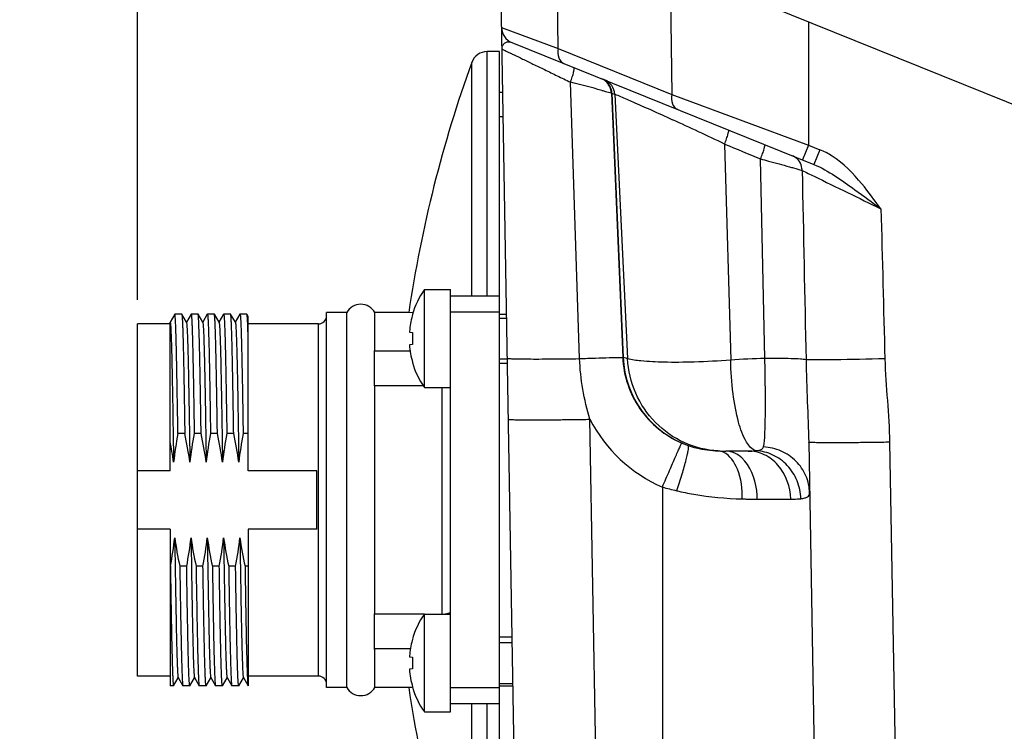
# Model space of a CAD drawing. Header units: millimetres. Extents: x 0 to 420, y 0 to 297.
# Tile 34 of 70: x 162.35 to 174.43, y 205.71 to 214.44. Entities that reach past the tile are written whole.
import ezdxf

# ---------------------------------------------------------------- set-up
doc = ezdxf.new("R2010")
doc.units = ezdxf.units.MM
doc.header["$LTSCALE"] = 23.1
doc.layers.get('0').update_dxf_attribs({"linetype": 'CONTINUOUS'})
doc.layers.add('COMPONENTS', color=7, linetype='CONTINUOUS')
doc.layers.add('DIMENSION', color=7, linetype='CONTINUOUS')
doc.styles.get("Standard").update_dxf_attribs({"font": 'arial.ttf'})
doc.dimstyles.new('DIMSTYLE_9', dxfattribs={"dimtxt": 3, "dimasz": 3, "dimexe": 0.18, "dimexo": 0.0625, "dimgap": 0.09, "dimtad": 1, "dimdec": 3, "dimlfac": 5, "dimdsep": 46, "dimtxsty": 'STANDARD', "dimblk": '_FILLED', "dimblk1": '_FILLED', "dimblk2": '_FILLED', "dimcen": 0.09, "dimadec": 0, "dimazin": 0, "dimtp": 0.2, "dimtm": 0.2, "dimtfac": 1, "dimtdec": 3, "dimtofl": 0, "dimtmove": 0, "dimatfit": 3, "dimldrblk": '_FILLED', "dimfxl": 1, "dimtolj": 1, "dimarcsym": 0})

# ---------------------------------------------------------------- blocks, each defined once
blk = doc.blocks.new('_FILLED')
at = {"color": 0, "linetype": 'BYBLOCK'}
blk.add_solid([(0, 0), (-1, 0.2), (-1, -0.2)], dxfattribs=at)
blk = doc.blocks.new('*D14')
at = {"layer": 'DIMENSION', "color": 2, "linetype": 'CONTINUOUS'}
for p, q in [((163.8, 211.002), (163.8, 232.906)), ((168.24, 216.047), (168.24, 232.906)), ((163.8, 230.906), (152.952, 230.906)), ((152.952, 230.906), (166.02, 230.906)), ((174.24, 230.906), (166.02, 230.906)), ((168.24, 230.906), (174.24, 230.906))]:
    blk.add_line(p, q, dxfattribs=at)
at = {"layer": 'DIMENSION', "color": 2, "linetype": 'CONTINUOUS', "xscale": 3, "yscale": 3, "zscale": 3}
blk.add_blockref('_FILLED', (163.8, 230.906), dxfattribs=at)
at = {"layer": 'DIMENSION', "color": 2, "linetype": 'CONTINUOUS', "xscale": 3, "yscale": 3, "zscale": 3, "rotation": 180}
blk.add_blockref('_FILLED', (168.24, 230.906), dxfattribs=at)
at = {"layer": 'DIMENSION', "color": 2, "linetype": 'CONTINUOUS', "insert": (161.105, 234.656), "char_height": 3, "width": 8.15242, "attachment_point": 3, "line_spacing_factor": 0.9}
blk.add_mtext('22.2', dxfattribs=at)

msp = doc.modelspace()

# ---------------------------------------------------------------- linework, layer by layer
at = {"layer": 'COMPONENTS', "color": 7, "linetype": 'CONTINUOUS'}
for p, q in [((168.53051, 199.27648), (168.23953, 215.94691)), ((168.23953, 215.94691), (203.23953, 201.80599)), ((168.3926, 214.15941), (172.09979, 212.66161)), ((168.23953, 214.04691), (168.08917, 214.04691)), ((168.23953, 203.04691), (168.23953, 214.04691)), ((168.28666, 213.24691), (168.23953, 213.24691)), ((167.31953, 209.92691), (167.31953, 211.12691)), ((167.31953, 211.12691), (167.63953, 211.12691)), ((167.63953, 205.94691), (167.63953, 211.12691)), ((168.23953, 211.04691), (167.63953, 211.04691)), ((164.25649, 210.82624), (164.19953, 210.72761)), ((164.25726, 210.82691), (164.25649, 210.82624)), ((164.34179, 210.82691), (164.25726, 210.82691)), ((164.34179, 210.82691), (164.34256, 210.82624)), ((164.40033, 210.72621), (164.34256, 210.82624)), ((164.45649, 210.82624), (164.39953, 210.72761)), ((164.45649, 210.82624), (164.45726, 210.82691)), ((164.54179, 210.82691), (164.45726, 210.82691)), ((164.54256, 210.82624), (164.54179, 210.82691)), ((164.60033, 210.72621), (164.54256, 210.82624)), ((164.65649, 210.82624), (164.59953, 210.72761)), ((164.65649, 210.82624), (164.65726, 210.82691)), ((164.74179, 210.82691), (164.65726, 210.82691)), ((164.74256, 210.82624), (164.74179, 210.82691)), ((164.80033, 210.72621), (164.74256, 210.82624)), ((164.85649, 210.82624), (164.79953, 210.72761)), ((164.85649, 210.82624), (164.85726, 210.82691)), ((164.94179, 210.82691), (164.85726, 210.82691)), ((164.94256, 210.82624), (164.9418, 210.82691)), ((165.00033, 210.72621), (164.94256, 210.82624)), ((165.05649, 210.82624), (164.99953, 210.72761)), ((165.05649, 210.82624), (165.05727, 210.82691)), ((165.14179, 210.82691), (165.05726, 210.82691)), ((165.15953, 210.79687), (165.14256, 210.82624)), ((166.11953, 206.24691), (166.11953, 210.84691)), ((166.36632, 210.84691), (166.11953, 210.84691)), ((166.36632, 206.24691), (166.36632, 210.84691)), ((166.71273, 210.37134), (166.71273, 210.84691)), ((166.83953, 210.84691), (166.71273, 210.84691)), ((167.17264, 210.82119), (167.17503, 210.82018)), ((168.23953, 210.85125), (167.63953, 210.85125)), ((163.79953, 206.38691), (163.79953, 210.70691)), ((164.19953, 210.70691), (163.79953, 210.70691)), ((164.20033, 210.72621), (164.19953, 210.72761)), ((164.19953, 208.90566), (164.19953, 210.72759)), ((165.15953, 208.90566), (165.15953, 210.79685)), ((166.01953, 210.70691), (165.15953, 210.70691)), ((168.23953, 210.77691), (168.32977, 210.77691)), ((167.13616, 210.60434), (167.17503, 210.60023)), ((167.17503, 210.45359), (167.13616, 210.44948)), ((166.70953, 209.94523), (166.70953, 210.37977)), ((167.14488, 210.37134), (166.71273, 210.37134)), ((167.17503, 210.23364), (167.17264, 210.23263)), ((168.23953, 210.27691), (168.3385, 210.27691)), ((166.71273, 207.14639), (166.71273, 209.94743)), ((167.3058, 209.94743), (166.71273, 209.94743)), ((167.31953, 209.92691), (167.63953, 209.92691)), ((164.38018, 209.36024), (164.29565, 209.36024)), ((164.58018, 209.36024), (164.49565, 209.36024)), ((164.78018, 209.36024), (164.69565, 209.36024)), ((164.98018, 209.36024), (164.89565, 209.36024)), ((165.15953, 209.36024), (165.09565, 209.36024)), ((172.03516, 209.25516), (172.23267, 197.93993)), ((171.29133, 209.14691), (171.01789, 209.14691)), ((164.19953, 208.90566), (163.79953, 208.90566)), ((165.99953, 208.90566), (165.15953, 208.90566)), ((165.99953, 208.18816), (165.99953, 208.90566)), ((164.19953, 208.18816), (163.79953, 208.18816)), ((164.19953, 208.18816), (164.19953, 206.26691)), ((165.15953, 208.18816), (165.15953, 206.26692)), ((165.99953, 208.18816), (165.15953, 208.18816)), ((164.2034, 207.73358), (164.19953, 207.73358)), ((164.4034, 207.73358), (164.31887, 207.73358)), ((164.6034, 207.73358), (164.51887, 207.73358)), ((164.51887, 207.73358), (164.51992, 207.66424)), ((164.8034, 207.73358), (164.71887, 207.73358)), ((165.0034, 207.73358), (164.91887, 207.73358)), ((165.15953, 207.73358), (165.11887, 207.73358)), ((164.51992, 207.66424), (164.52145, 207.56425)), ((164.52145, 207.56425), (164.52301, 207.46431)), ((164.52301, 207.46431), (164.52469, 207.36008)), ((164.52469, 207.36008), (164.52487, 207.34889)), ((164.52487, 207.34889), (164.52635, 207.26024)), ((164.52635, 207.26024), (164.52637, 207.25888)), ((164.52637, 207.25888), (164.52787, 207.17167)), ((164.52787, 207.17167), (164.52807, 207.16015)), ((166.70953, 206.71405), (166.70953, 207.14859)), ((167.31953, 207.14639), (166.71273, 207.14639)), ((167.31953, 205.94691), (167.31953, 207.14691)), ((167.31953, 207.14691), (167.63953, 207.14691)), ((167.17264, 206.84119), (167.17503, 206.84018)), ((166.71273, 206.24691), (166.71273, 206.72248)), ((167.14808, 206.72248), (166.71273, 206.72248)), ((168.23953, 206.79691), (168.39924, 206.79691)), ((167.13616, 206.62434), (167.17503, 206.62023)), ((167.17503, 206.47359), (167.13616, 206.46948)), ((164.19953, 206.38691), (163.79953, 206.38691)), ((164.24256, 206.26758), (164.29953, 206.36621)), ((164.29872, 206.36761), (164.35649, 206.26758)), ((164.44256, 206.26758), (164.49953, 206.36621)), ((164.49872, 206.36761), (164.55649, 206.26758)), ((164.64256, 206.26758), (164.69953, 206.36621)), ((164.69872, 206.36761), (164.75649, 206.26758)), ((164.84256, 206.26758), (164.89953, 206.36621)), ((164.89872, 206.36761), (164.95649, 206.26758)), ((165.04256, 206.26758), (165.09953, 206.36621)), ((165.09872, 206.36761), (165.15649, 206.26758)), ((166.01953, 206.38691), (165.15953, 206.38691)), ((164.24179, 206.26691), (164.19953, 206.26691)), ((164.24179, 206.26691), (164.24256, 206.26758)), ((164.35649, 206.26758), (164.35726, 206.26691)), ((164.44179, 206.26691), (164.35726, 206.26691)), ((164.44256, 206.26758), (164.44179, 206.26691)), ((164.55649, 206.26758), (164.55726, 206.26691)), ((164.64179, 206.26691), (164.55726, 206.26691)), ((164.64256, 206.26758), (164.64179, 206.26691)), ((164.84179, 206.26691), (164.75726, 206.26691)), ((164.84256, 206.26758), (164.84179, 206.26691)), ((164.95649, 206.26758), (164.95726, 206.26691)), ((165.04179, 206.26691), (164.95726, 206.26691)), ((165.04256, 206.26758), (165.04179, 206.26691)), ((165.15649, 206.26758), (165.15726, 206.26691)), ((165.15953, 206.26691), (165.15726, 206.26691)), ((166.36632, 206.24691), (166.11953, 206.24691)), ((167.17441, 206.24691), (166.71273, 206.24691)), ((167.17503, 206.25364), (167.17264, 206.25263)), ((168.23953, 206.24257), (167.63953, 206.24257)), ((168.23953, 206.29691), (168.40797, 206.29691)), ((168.23953, 206.04691), (167.63953, 206.04691)), ((167.31953, 205.94691), (167.63953, 205.94691))]:
    msp.add_line(p, q, dxfattribs=at)
at = {"layer": 'COMPONENTS', "color": 9, "linetype": 'CONTINUOUS'}
for p, q in [((168.96207, 214.08413), (168.94247, 215.6629)), ((170.33658, 215.09964), (170.35615, 213.52089)), ((168.26755, 214.34136), (168.96207, 214.08413)), ((172.03364, 214.41399), (172.03391, 212.89987)), ((168.96207, 214.08413), (170.35615, 213.52089)), ((168.08917, 211.04691), (168.08917, 214.04691)), ((167.9011, 211.04691), (167.90111, 213.91498)), ((169.22401, 210.28069), (169.11074, 213.67204)), ((169.61344, 213.53976), (169.75298, 210.29388)), ((169.61344, 213.53976), (169.62118, 213.53663)), ((169.62118, 213.53663), (169.75898, 210.29386)), ((169.65524, 213.52425), (169.81246, 210.28081)), ((170.35615, 213.52089), (172.03391, 212.89987)), ((171.00306, 212.91322), (171.07757, 210.26273)), ((172.03383, 212.89991), (171.96032, 212.71796)), ((172.03391, 212.89987), (172.17331, 212.84355)), ((172.17331, 212.84355), (172.0998, 212.6616)), ((171.4977, 210.28222), (171.44508, 212.73063)), ((166.01953, 206.38691), (166.01953, 210.70691)), ((169.75898, 210.29386), (169.75298, 210.29388)), ((167.53953, 207.14639), (167.53953, 209.92691)), ((169.53036, 199.27648), (169.35127, 209.53678)), ((173.02796, 209.25506), (173.20104, 199.33907)), ((170.23943, 208.70574), (170.23953, 197.54691)), ((171.40447, 208.55738), (171.81371, 208.55738)), ((167.90111, 203.17884), (167.9011, 206.04691)), ((168.08917, 203.04691), (168.08917, 206.04691))]:
    msp.add_line(p, q, dxfattribs=at)
at = {"layer": 'COMPONENTS', "color": 2, "linetype": 'CONTINUOUS'}
for p, q in [((168.28142, 213.54691), (168.23953, 213.54691)), ((168.23953, 210.82691), (168.3289, 210.82691)), ((168.23953, 210.22691), (168.33937, 210.22691)), ((168.23953, 206.86691), (168.39802, 206.86691)), ((168.23953, 206.26691), (168.40849, 206.26691))]:
    msp.add_line(p, q, dxfattribs=at)
at = {"layer": 'COMPONENTS', "color": 7, "linetype": 'CONTINUOUS'}
for centre, radius, start, end in [((168.46752, 214.34485), 0.2, 181, 247.999986), ((168.08917, 213.84691), 0.2, 90, 160.102563), ((182.73231, 208.54691), 15.77278, 160.102563, 171.622477), ((168.17677, 210.52691), 1.04636, 145.011193, 163.61464), ((166.53953, 210.74691), 0.2, 30, 150), ((166.01953, 210.80691), 0.1, 270, 360), ((168.18365, 210.52717), 1.05032, 163.800973, 164.663008), ((168.18666, 210.52658), 1.05338, 164.67527, 175.275866), ((168.18487, 210.52692), 1.05156, 175.286342, 175.777542), ((168.30127, 210.52691), 1.12862, 176.275191, 183.724809), ((168.18722, 210.52736), 1.05394, 184.237542, 196.181546), ((166.42774, 210.26776), 0.30323, 19.973654, 21.67712), ((168.17677, 210.52691), 1.04636, 196.38536, 214.988807), ((166.67949, 209.9925), 0.056, 302.437854, 306.414103), ((168.50955, 208.54247), 4.29251, 169.01749, 173.731948), ((160.00598, 208.39679), 4.47905, 7.883445, 12.421422), ((168.70955, 208.54247), 4.29251, 169.01749, 173.731948), ((160.20598, 208.39679), 4.47905, 7.883445, 12.421422), ((168.90955, 208.54247), 4.29251, 169.01749, 173.731948), ((160.40598, 208.39679), 4.47905, 7.883445, 12.421422), ((169.10955, 208.54247), 4.29251, 169.01749, 173.731948), ((160.60598, 208.39679), 4.47905, 7.883445, 12.421422), ((169.30955, 208.54247), 4.29251, 169.01749, 173.731948), ((159.91446, 208.41441), 4.36918, 7.849719, 11.26058), ((159.98951, 208.55135), 4.29251, 349.01749, 353.731948), ((168.69308, 208.69703), 4.47905, 187.883445, 192.421422), ((160.18951, 208.55135), 4.29251, 349.01749, 353.731948), ((168.89308, 208.69703), 4.47905, 187.883445, 192.421422), ((160.38951, 208.55135), 4.29251, 349.01749, 353.731948), ((169.09308, 208.69703), 4.47905, 187.883445, 192.421422), ((160.58951, 208.55135), 4.29251, 349.01749, 353.731948), ((169.29308, 208.69703), 4.47905, 187.883445, 192.421422), ((160.78951, 208.55135), 4.29251, 349.01749, 353.731948), ((169.49308, 208.69703), 4.47905, 187.883445, 192.421422), ((166.67949, 207.10132), 0.056, 53.585897, 57.562146), ((168.17677, 206.54691), 1.04636, 145.011193, 163.61464), ((168.18666, 206.54658), 1.05338, 164.67527, 175.275866), ((168.18365, 206.54717), 1.05032, 163.800973, 164.663008), ((166.42774, 206.82606), 0.30323, 338.32288, 340.026346), ((168.18487, 206.54692), 1.05156, 175.286342, 175.777542), ((168.30127, 206.54691), 1.12862, 176.275191, 183.724809), ((168.18722, 206.54736), 1.05394, 184.237542, 196.181546), ((166.01953, 206.28691), 0.1, 0, 90), ((166.53953, 206.34691), 0.2, 210, 330), ((182.73231, 208.54691), 15.77278, 188.385017, 199.897437), ((168.17677, 206.54691), 1.04636, 196.38536, 214.988807)]:
    msp.add_arc(centre, radius, start, end, dxfattribs=at)
at = {"layer": 'COMPONENTS', "color": 9, "linetype": 'CONTINUOUS'}
for centre, radius, start, end in [((149.60132, 137.97033), 78.17523, 75.2554382, 75.5485097), ((169.41223, 213.53116), 0.2014, 2.446183, 16.892741), ((169.42001, 213.52806), 0.20135, 2.441442, 16.891377), ((169.81749, 214.02368), 0.52512, 248.047354, 252.002648), ((151.60973, 172.28538), 45.01913, 64.482955, 65.379683), ((191.53, 261.97948), 53.18696, 247.297928, 247.81312), ((171.76861, 212.59991), 0.18126, 60.124003, 67.980907), ((171.75131, 212.58886), 0.20257, 359.966062, 7.26217), ((170.95742, 210.34574), 1.19966, 182.478428, 250.450723), ((171.58363, 203.88946), 6.39333, 90.770079, 94.539994), ((170.95261, 210.35808), 1.79968, 207.152412, 246.654159), ((170.93425, 210.30709), 1.15551, 246.703324, 250.892034), ((171.21103, 212.07666), 3.50816, 253.92162, 256.893742)]:
    msp.add_arc(centre, radius, start, end, dxfattribs=at)
at = {"layer": 'COMPONENTS', "color": 7, "linetype": 'CONTINUOUS'}
msp.add_ellipse((166.83953, 208.54691), major_axis=(6.9, 0), ratio=0.33333333, start_param=7.8046555, end_param=7.85398163, dxfattribs=at)
at = {"layer": 'COMPONENTS', "color": 9, "linetype": 'CONTINUOUS'}
for points, knots in [([(168.27217, 214.07664), (168.27207, 214.08236), (168.27295, 214.10294), (168.28029, 214.12351), (168.28918, 214.13548)], [0, 0, 0, 0, 0.27707811, 1, 1, 1, 1]), ([(168.27217, 214.07664), (168.27215, 214.07818), (168.2815, 214.07081), (168.29059, 214.06971), (168.31355, 214.05717), (168.34154, 214.04463), (168.37828, 214.02679), (168.4402, 213.99721), (168.53245, 213.95266), (168.65761, 213.89216), (168.79892, 213.82364), (168.95174, 213.74941), (169.05695, 213.69822), (169.11074, 213.67203)], [0, 0, 0, 0, 0.00493238, 0.0199689, 0.0449357, 0.0794507, 0.12297753, 0.17493244, 0.301273, 0.4525979, 0.62301756, 0.80723599, 1, 1, 1, 1]), ([(168.32042, 214.16024), (168.32554, 214.16248), (168.34894, 214.16997), (168.37513, 214.16647), (168.39261, 214.15941)], [0, 0, 0, 0, 0.22857005, 1, 1, 1, 1]), ([(168.96205, 214.08414), (168.95497, 214.04658), (168.95344, 213.97473), (169.00121, 213.91352), (169.02924, 213.90219)], [0, 0, 0, 0, 0.55842201, 1, 1, 1, 1]), ([(169.11071, 213.67205), (169.11931, 213.69413), (169.13394, 213.73447), (169.15032, 213.79148), (169.15679, 213.82511), (169.15734, 213.85043), (169.15198, 213.8526)], [0, 0, 0, 0, 0.37807361, 0.69477893, 0.9078045, 1, 1, 1, 1]), ([(169.65525, 213.52425), (169.65345, 213.56153), (169.62805, 213.63658), (169.56565, 213.68547), (169.53112, 213.69942)], [0, 0, 0, 0, 0.50051886, 1, 1, 1, 1]), ([(169.49771, 213.57126), (169.51257, 213.56733), (169.55114, 213.55682), (169.59006, 213.54743), (169.61344, 213.53976)], [0, 0, 0, 0, 0.3845413, 1, 1, 1, 1]), ([(169.65524, 213.52425), (169.67986, 213.51619), (169.75327, 213.48393), (169.89961, 213.42174), (170.11196, 213.32671), (170.27452, 213.25314), (170.36485, 213.21176)], [0, 0, 0, 0, 0.10023667, 0.3096188, 0.61560477, 1, 1, 1, 1]), ([(170.35617, 213.52088), (170.34908, 213.48332), (170.34755, 213.41147), (170.39532, 213.35026), (170.42335, 213.33893)], [0, 0, 0, 0, 0.55842201, 1, 1, 1, 1]), ([(171.00306, 212.91322), (171.01148, 212.93474), (171.02572, 212.97354), (171.04462, 213.02881), (171.05026, 213.05871), (171.05632, 213.0832), (171.05172, 213.08505)], [0, 0, 0, 0, 0.38536855, 0.70535528, 0.91735554, 1, 1, 1, 1]), ([(171.44507, 212.73063), (171.4537, 212.75251), (171.46826, 212.79196), (171.48829, 212.84828), (171.4938, 212.87842), (171.50124, 212.90343), (171.49663, 212.9053)], [0, 0, 0, 0, 0.38493226, 0.70574927, 0.91844647, 1, 1, 1, 1]), ([(171.95226, 212.61447), (171.94854, 212.64371), (171.92826, 212.7009), (171.88397, 212.74269), (171.8589, 212.75708)], [0, 0, 0, 0, 0.50478966, 1, 1, 1, 1]), ([(172.68853, 212.42374), (172.58189, 212.55247), (172.42321, 212.71681), (172.22513, 212.82261), (172.17331, 212.84355)], [0, 0, 0, 0, 0.74945619, 1, 1, 1, 1]), ([(171.44508, 212.73063), (171.47752, 212.72199), (171.59581, 212.69031), (171.71397, 212.65811), (171.79954, 212.63403)], [0, 0, 0, 0, 0.27414105, 1, 1, 1, 1]), ([(171.79954, 212.63403), (171.81638, 212.62929), (171.86794, 212.61462), (171.9195, 212.59988), (171.95385, 212.58875)], [0, 0, 0, 0, 0.32640733, 1, 1, 1, 1]), ([(172.0998, 212.6616), (172.19003, 212.62515), (172.36078, 212.52411), (172.52155, 212.41097), (172.60234, 212.35274)], [0, 0, 0, 0, 0.49422942, 1, 1, 1, 1]), ([(171.95385, 212.58875), (172.00306, 212.56524), (172.3258, 212.40902), (172.64798, 212.25169), (172.92108, 212.11814)], [0, 0, 0, 0, 0.15211816, 1, 1, 1, 1]), ([(168.33835, 210.28547), (168.33838, 210.28396), (168.34668, 210.28354), (168.35665, 210.28143), (168.37855, 210.28052), (168.42071, 210.27847), (168.49351, 210.27716), (168.60018, 210.27611), (168.73159, 210.27601), (168.88295, 210.27671), (169.04937, 210.27826), (169.16475, 210.27979), (169.22401, 210.28068)], [0, 0, 0, 0, 0.00512843, 0.01925256, 0.0424747, 0.07468493, 0.16487737, 0.28692376, 0.43670773, 0.60936523, 0.79940343, 1, 1, 1, 1]), ([(169.22401, 210.28069), (169.28959, 210.28338), (169.41033, 210.28764), (169.56974, 210.29381), (169.68011, 210.2936), (169.73612, 210.29677), (169.75298, 210.29386)], [0, 0, 0, 0, 0.37206656, 0.68523928, 0.90303601, 1, 1, 1, 1]), ([(169.75298, 210.29388), (169.76235, 210.07312), (169.90985, 209.6278), (170.2743, 209.33324), (170.47726, 209.24578)], [0, 0, 0, 0, 0.49995599, 1, 1, 1, 1]), ([(169.81246, 210.28081), (169.80654, 210.28256), (169.78891, 210.28755), (169.77109, 210.29253), (169.75898, 210.29384)], [0, 0, 0, 0, 0.33639664, 1, 1, 1, 1]), ([(171.07757, 210.26273), (170.92894, 210.25059), (170.65525, 210.23571), (170.28756, 210.23277), (170.01496, 210.24738), (169.86551, 210.26366), (169.81246, 210.28081)], [0, 0, 0, 0, 0.35264023, 0.64814154, 0.86815777, 1, 1, 1, 1]), ([(170.92438, 209.1485), (170.78193, 209.15601), (170.4963, 209.22573), (170.13622, 209.47903), (169.88862, 209.84613), (169.8203, 210.13558), (169.81246, 210.28081)], [0, 0, 0, 0, 0.24759118, 0.49660454, 0.74756444, 1, 1, 1, 1]), ([(171.3886, 209.15034), (171.33792, 209.16399), (171.24123, 209.28679), (171.16042, 209.52741), (171.09683, 209.86911), (171.08029, 210.125), (171.07757, 210.26273)], [0, 0, 0, 0, 0.13234384, 0.35306067, 0.65259604, 1, 1, 1, 1]), ([(171.48009, 209.19749), (171.49156, 209.24807), (171.49914, 209.38354), (171.50493, 209.62447), (171.50344, 209.93476), (171.50011, 210.16183), (171.49771, 210.28222)], [0, 0, 0, 0, 0.14330738, 0.37237489, 0.66728956, 1, 1, 1, 1]), ([(172.00223, 210.26701), (171.9803, 210.27158), (171.91984, 210.27596), (171.75184, 210.28357), (171.60569, 210.28329), (171.49771, 210.28217)], [0, 0, 0, 0, 0.13303264, 0.35856138, 1, 1, 1, 1]), ([(172.00221, 210.26701), (172.0057, 210.09479), (172.01653, 209.75753), (172.03229, 209.42041), (172.03516, 209.25527)], [0, 0, 0, 0, 0.51050632, 1, 1, 1, 1]), ([(172.96938, 210.27822), (172.76332, 210.27301), (172.48344, 210.2668), (172.16107, 210.26484), (172.0447, 210.26492), (172.00223, 210.26702)], [0, 0, 0, 0, 0.63929617, 0.868118, 1, 1, 1, 1]), ([(168.35142, 209.5368), (168.35145, 209.53509), (168.36132, 209.53545), (168.37259, 209.53288), (168.39817, 209.53252), (168.43036, 209.53121), (168.47249, 209.53057), (168.54462, 209.5297), (168.65346, 209.52944), (168.80297, 209.52995), (168.97365, 209.53138), (169.15878, 209.53365), (169.28632, 209.53566), (169.35127, 209.53679)], [0, 0, 0, 0, 0.0051241, 0.01961789, 0.04348349, 0.07657027, 0.11853749, 0.16896162, 0.29330256, 0.44471516, 0.6174744, 0.805174, 1, 1, 1, 1]), ([(170.23953, 208.70569), (170.26892, 208.7737), (170.32352, 208.89944), (170.38804, 209.04756), (170.43105, 209.14431), (170.45293, 209.19464), (170.46832, 209.22611), (170.47445, 209.24186), (170.47726, 209.24579)], [0, 0, 0, 0, 0.37664847, 0.6969198, 0.82117575, 0.91514247, 0.97546507, 1, 1, 1, 1]), ([(173.02796, 209.25506), (172.96334, 209.25394), (172.83653, 209.25195), (172.65253, 209.24971), (172.48304, 209.2483), (172.33467, 209.2478), (172.2267, 209.24806), (172.15518, 209.24891), (172.11341, 209.24955), (172.0815, 209.25084), (172.05615, 209.2512), (172.04498, 209.25375), (172.03519, 209.25338), (172.03516, 209.25507)], [0, 0, 0, 0, 0.19520105, 0.38305604, 0.55581297, 0.70712367, 0.83131834, 0.88166859, 0.92356798, 0.95659747, 0.98041997, 0.99488657, 1, 1, 1, 1]), ([(170.41552, 208.65988), (170.43906, 208.72825), (170.48049, 208.85489), (170.52429, 209.00619), (170.54791, 209.1054), (170.55818, 209.15893), (170.56107, 209.19162), (170.56043, 209.21197), (170.556, 209.21524)], [0, 0, 0, 0, 0.37634762, 0.69411827, 0.81716374, 0.91047303, 0.97135306, 1, 1, 1, 1]), ([(170.556, 209.21524), (170.58892, 209.20381), (170.70893, 209.16801), (170.83422, 209.15214), (170.92438, 209.1485)], [0, 0, 0, 0, 0.27859229, 1, 1, 1, 1]), ([(171.21928, 208.55977), (171.2219, 208.68275), (171.19752, 208.89451), (171.07047, 209.0948), (170.98885, 209.1319)], [0, 0, 0, 0, 0.57842231, 1, 1, 1, 1]), ([(171.1735, 209.09617), (171.16155, 209.10433), (171.11426, 209.13248), (171.05843, 209.14691), (171.01789, 209.14691)], [0, 0, 0, 0, 0.26314788, 1, 1, 1, 1]), ([(171.29133, 209.14691), (171.30008, 209.14691), (171.33251, 209.14706), (171.36504, 209.14776), (171.3886, 209.15034)], [0, 0, 0, 0, 0.26961076, 1, 1, 1, 1]), ([(171.81371, 208.55738), (171.81145, 208.70594), (171.7309, 208.93566), (171.49867, 209.11446), (171.35894, 209.14691), (171.29133, 209.14691)], [0, 0, 0, 0, 0.51849213, 0.76405263, 1, 1, 1, 1]), ([(171.38859, 209.15034), (171.40042, 209.15155), (171.43379, 209.15527), (171.4749, 209.17475), (171.48009, 209.19749)], [0, 0, 0, 0, 0.33770884, 1, 1, 1, 1]), ([(171.94023, 208.56252), (171.93745, 208.63747), (171.90508, 208.78696), (171.78291, 208.97786), (171.60347, 209.11058), (171.45968, 209.14699), (171.38859, 209.15034)], [0, 0, 0, 0, 0.2558258, 0.50916027, 0.75722114, 1, 1, 1, 1]), ([(172.046, 208.63325), (172.04476, 208.70475), (172.01351, 208.84954), (171.88764, 209.03278), (171.70163, 209.15894), (171.55423, 209.19357), (171.48009, 209.1975)], [0, 0, 0, 0, 0.24542926, 0.49342778, 0.74521878, 1, 1, 1, 1]), ([(171.40447, 208.55738), (171.40383, 208.61372), (171.3846, 208.80959), (171.29128, 209.0158), (171.1735, 209.09617)], [0, 0, 0, 0, 0.28320991, 1, 1, 1, 1]), ([(170.41552, 208.65988), (170.48498, 208.64369), (170.75, 208.59009), (171.02041, 208.56557), (171.21928, 208.55977)], [0, 0, 0, 0, 0.26386167, 1, 1, 1, 1]), ([(171.94024, 208.56252), (171.95595, 208.56443), (171.98353, 208.56911), (172.01893, 208.58239), (172.0423, 208.60453), (172.04617, 208.62401), (172.04602, 208.63325)], [0, 0, 0, 0, 0.33945764, 0.59862816, 0.8018823, 1, 1, 1, 1]), ([(171.21928, 208.55977), (171.23524, 208.55931), (171.29696, 208.55781), (171.3587, 208.55738), (171.40447, 208.55738)], [0, 0, 0, 0, 0.25872757, 1, 1, 1, 1]), ([(171.81371, 208.55738), (171.8257, 208.55738), (171.86791, 208.55761), (171.91023, 208.5589), (171.94024, 208.56252)], [0, 0, 0, 0, 0.28411116, 1, 1, 1, 1])]:
    msp.add_open_spline(points, degree=3, knots=knots, dxfattribs=at)
for points in [[(168.28918, 214.13548), (168.2971, 214.14615), (168.30824, 214.15493), (168.32042, 214.16024)], [(169.61267, 213.58656), (169.59606, 213.64129), (169.54996, 213.69181), (169.49693, 213.71323)], [(169.60494, 213.58969), (169.59057, 213.63702), (169.55511, 213.68113), (169.512, 213.70538)], [(171.95385, 212.58875), (171.97026, 211.81484), (171.98639, 211.04093), (172.00223, 210.26701)], [(172.92108, 212.11815), (172.84574, 212.22163), (172.7702, 212.32518), (172.68853, 212.42374)], [(172.60234, 212.35274), (172.70938, 212.27562), (172.81521, 212.19682), (172.9211, 212.11813)], [(172.92108, 212.11815), (172.93766, 211.50485), (172.95376, 210.89154), (172.96938, 210.27822)], [(169.35128, 209.53676), (169.27894, 209.77771), (169.23259, 210.02926), (169.22402, 210.28069)], [(172.96938, 210.27822), (172.97824, 209.93672), (173.0221, 209.59662), (173.02796, 209.25506)], [(170.98885, 209.1319), (170.96865, 209.14108), (170.94653, 209.14702), (170.92438, 209.1485)]]:
    msp.add_open_spline(points, degree=3, dxfattribs=at)
at = {"layer": 'COMPONENTS', "color": 7, "linetype": 'CONTINUOUS'}
for points, knots in [([(164.29565, 209.36024), (164.2941, 209.4638), (164.29106, 209.66241), (164.28633, 209.94543), (164.28228, 210.16248), (164.27897, 210.31871), (164.27659, 210.42123), (164.27421, 210.5131), (164.27184, 210.5938), (164.26948, 210.66288), (164.26714, 210.71994), (164.26509, 210.75985), (164.26338, 210.78548), (164.2622, 210.80004), (164.26106, 210.81119), (164.25989, 210.81966), (164.25893, 210.82395), (164.25793, 210.82691), (164.25726, 210.82691)], [0, 0, 0, 0, 0.21167562, 0.40597693, 0.57851002, 0.65536631, 0.72535622, 0.78808366, 0.84319188, 0.89037092, 0.92935211, 0.95992168, 0.97199652, 0.98190968, 0.98965278, 0.99522158, 0.99862781, 1, 1, 1, 1]), ([(164.34256, 210.82624), (164.34319, 210.82515), (164.34399, 210.82164), (164.34584, 210.81075), (164.34767, 210.78922), (164.34997, 210.75441), (164.35221, 210.70749), (164.35453, 210.64883), (164.35684, 210.57869), (164.35916, 210.49748), (164.36244, 210.36838), (164.36643, 210.18311), (164.37104, 209.93507), (164.37567, 209.65679), (164.37866, 209.46179), (164.38018, 209.36024)], [0, 0, 0, 0, 0.00257626, 0.00720898, 0.02273705, 0.04659064, 0.07864977, 0.11875128, 0.16667368, 0.22216335, 0.28491214, 0.43079771, 0.60115459, 0.79227787, 1, 1, 1, 1]), ([(164.45726, 210.82691), (164.45794, 210.82691), (164.45893, 210.82395), (164.45989, 210.81965), (164.46106, 210.81118), (164.4622, 210.80003), (164.46338, 210.78547), (164.46509, 210.75983), (164.46714, 210.71992), (164.46948, 210.66286), (164.47184, 210.59378), (164.47421, 210.51307), (164.47659, 210.4212), (164.47897, 210.31869), (164.48228, 210.16246), (164.48633, 209.94541), (164.49106, 209.6624), (164.4941, 209.46379), (164.49565, 209.36024)], [0, 0, 0, 0, 0.00137394, 0.00478222, 0.01035289, 0.01809761, 0.02801223, 0.04008841, 0.07065983, 0.10964261, 0.15682268, 0.21193196, 0.27465992, 0.34464959, 0.42150455, 0.594032, 0.78832797, 1, 1, 1, 1]), ([(164.58018, 209.36024), (164.57866, 209.46179), (164.57567, 209.65679), (164.57104, 209.93507), (164.56643, 210.1831), (164.56244, 210.36838), (164.55916, 210.49748), (164.55684, 210.5787), (164.55453, 210.64883), (164.55221, 210.7075), (164.54997, 210.75441), (164.54767, 210.78922), (164.54584, 210.81075), (164.544, 210.82165), (164.54319, 210.82515), (164.54256, 210.82624)], [0, 0, 0, 0, 0.20772425, 0.39884065, 0.56920057, 0.7150885, 0.77783959, 0.83332882, 0.88125204, 0.92135181, 0.95341158, 0.97726312, 0.99279258, 0.99742609, 1, 1, 1, 1]), ([(164.65726, 210.82691), (164.65793, 210.82691), (164.65893, 210.82395), (164.65989, 210.81966), (164.66106, 210.81119), (164.6622, 210.80004), (164.66338, 210.78548), (164.66509, 210.75985), (164.66714, 210.71995), (164.66948, 210.66289), (164.67184, 210.5938), (164.67421, 210.5131), (164.67659, 210.42123), (164.67897, 210.31871), (164.68228, 210.16248), (164.68633, 209.94542), (164.69106, 209.66241), (164.6941, 209.4638), (164.69565, 209.36024)], [0, 0, 0, 0, 0.00137211, 0.00477839, 0.01034713, 0.01808998, 0.02800288, 0.04007753, 0.07064611, 0.10962678, 0.15680529, 0.21191402, 0.27464235, 0.34463389, 0.42149183, 0.59402614, 0.78832512, 1, 1, 1, 1]), ([(164.78018, 209.36024), (164.77866, 209.4618), (164.77567, 209.65679), (164.77104, 209.93507), (164.76643, 210.18311), (164.76244, 210.36838), (164.75916, 210.49748), (164.75684, 210.57869), (164.75453, 210.64883), (164.75221, 210.70749), (164.74997, 210.75441), (164.74767, 210.78922), (164.74584, 210.81075), (164.744, 210.82165), (164.74319, 210.82515), (164.74256, 210.82624)], [0, 0, 0, 0, 0.20772573, 0.39884442, 0.56920296, 0.71508771, 0.77783754, 0.83332576, 0.88124948, 0.92134958, 0.95341043, 0.97726242, 0.99279264, 0.99742612, 1, 1, 1, 1]), ([(164.85726, 210.82691), (164.85793, 210.82691), (164.85893, 210.82396), (164.85989, 210.81967), (164.86106, 210.8112), (164.8622, 210.80006), (164.86338, 210.78551), (164.86508, 210.75988), (164.86714, 210.71998), (164.86948, 210.66293), (164.87184, 210.59385), (164.87421, 210.51315), (164.87659, 210.42128), (164.87897, 210.31876), (164.88227, 210.16253), (164.88633, 209.94546), (164.89106, 209.66243), (164.8941, 209.4638), (164.89565, 209.36024)], [0, 0, 0, 0, 0.0013685, 0.00477052, 0.01033545, 0.01807507, 0.02798501, 0.04005673, 0.0706212, 0.10959846, 0.15677499, 0.2118816, 0.27460859, 0.34459944, 0.42145801, 0.59399812, 0.78831015, 1, 1, 1, 1]), ([(164.98018, 209.36024), (164.97866, 209.46179), (164.97567, 209.65679), (164.97104, 209.93507), (164.96643, 210.1831), (164.96244, 210.36837), (164.95916, 210.49748), (164.95684, 210.57869), (164.95453, 210.64883), (164.95221, 210.70749), (164.94997, 210.75441), (164.94767, 210.78922), (164.94584, 210.81075), (164.944, 210.82165), (164.94319, 210.82515), (164.94256, 210.82624)], [0, 0, 0, 0, 0.20772387, 0.3988413, 0.56919997, 0.71508734, 0.77783861, 0.83332801, 0.88125163, 0.92135161, 0.95341156, 0.97726316, 0.99279271, 0.99742615, 1, 1, 1, 1]), ([(165.05727, 210.82691), (165.05794, 210.8269), (165.05893, 210.82395), (165.0599, 210.81964), (165.06107, 210.81117), (165.0622, 210.80002), (165.06338, 210.78545), (165.06509, 210.75981), (165.06714, 210.7199), (165.06949, 210.66284), (165.07184, 210.59375), (165.07421, 210.51304), (165.07659, 210.42117), (165.07897, 210.31866), (165.08228, 210.16243), (165.08633, 209.94539), (165.09106, 209.66239), (165.0941, 209.46379), (165.09565, 209.36024)], [0, 0, 0, 0, 0.00137601, 0.00478666, 0.01035958, 0.0181064, 0.02802294, 0.04010085, 0.07067507, 0.10966005, 0.15684172, 0.21195209, 0.27468076, 0.34467103, 0.42152631, 0.59405143, 0.78833986, 1, 1, 1, 1]), ([(165.14256, 210.82624), (165.14246, 210.82643), (165.14227, 210.82672), (165.14193, 210.82691), (165.14179, 210.82691)], [0, 0, 0, 0, 0.60078765, 1, 1, 1, 1]), ([(165.15953, 210.48208), (165.15827, 210.52976), (165.15636, 210.59672), (165.15334, 210.67976), (165.1513, 210.72807), (165.14914, 210.7666), (165.14739, 210.79554), (165.14499, 210.81404), (165.14406, 210.82365), (165.14256, 210.82624)], [0, 0, 0, 0, 0.41493258, 0.58275212, 0.72308751, 0.83534967, 0.91908569, 0.9739521, 1, 1, 1, 1]), ([(164.20033, 210.72621), (164.20059, 210.72577), (164.20182, 210.72243), (164.20229, 210.7189), (164.20273, 210.71591)], [0, 0, 0, 0, 0.14558495, 1, 1, 1, 1]), ([(164.20273, 210.71591), (164.20566, 210.69578), (164.20867, 210.63779), (164.21372, 210.52609), (164.21823, 210.36561), (164.22316, 210.16048), (164.22802, 209.91565), (164.23486, 209.5281), (164.23953, 209.22282), (164.2427, 209.01113)], [0, 0, 0, 0, 0.03579969, 0.10193878, 0.19682809, 0.3181457, 0.46291287, 0.62757526, 1, 1, 1, 1]), ([(164.40033, 210.72621), (164.40106, 210.72495), (164.40194, 210.7208), (164.40324, 210.71291), (164.40447, 210.70117), (164.40641, 210.6782), (164.40864, 210.64027), (164.41121, 210.58399), (164.4138, 210.51362), (164.41641, 210.42965), (164.41902, 210.33266), (164.4227, 210.17933), (164.42718, 209.96086), (164.43237, 209.67094), (164.43758, 209.34999), (164.44097, 209.12657), (164.4427, 209.01113)], [0, 0, 0, 0, 0.00255416, 0.00724356, 0.01409638, 0.02311341, 0.04757927, 0.08048937, 0.12161825, 0.17068893, 0.22735836, 0.29124123, 0.43882359, 0.60936874, 0.79815869, 1, 1, 1, 1]), ([(164.60033, 210.72621), (164.60106, 210.72495), (164.60194, 210.7208), (164.60324, 210.71291), (164.60447, 210.70117), (164.60641, 210.6782), (164.60864, 210.64027), (164.61121, 210.58399), (164.6138, 210.51362), (164.61641, 210.42965), (164.61902, 210.33266), (164.6227, 210.17933), (164.62718, 209.96086), (164.63237, 209.67094), (164.63758, 209.34999), (164.64097, 209.12657), (164.6427, 209.01113)], [0, 0, 0, 0, 0.00255416, 0.00724356, 0.01409638, 0.02311341, 0.04757927, 0.08048937, 0.12161825, 0.17068893, 0.22735836, 0.29124123, 0.43882359, 0.60936874, 0.79815869, 1, 1, 1, 1]), ([(164.80033, 210.72621), (164.80106, 210.72495), (164.80194, 210.7208), (164.80324, 210.71291), (164.80447, 210.70117), (164.80641, 210.6782), (164.80864, 210.64027), (164.81121, 210.58399), (164.8138, 210.51362), (164.81641, 210.42965), (164.81902, 210.33266), (164.8227, 210.17933), (164.82718, 209.96086), (164.83237, 209.67094), (164.83758, 209.34999), (164.84097, 209.12657), (164.8427, 209.01113)], [0, 0, 0, 0, 0.00255416, 0.00724356, 0.01409638, 0.02311341, 0.04757927, 0.08048937, 0.12161825, 0.17068893, 0.22735836, 0.29124123, 0.43882359, 0.60936874, 0.79815869, 1, 1, 1, 1]), ([(165.00033, 210.72621), (165.00106, 210.72495), (165.00194, 210.7208), (165.00324, 210.71291), (165.00447, 210.70117), (165.00641, 210.6782), (165.00864, 210.64027), (165.01121, 210.58399), (165.0138, 210.51362), (165.01641, 210.42965), (165.01902, 210.33266), (165.0227, 210.17933), (165.02718, 209.96086), (165.03237, 209.67094), (165.03758, 209.34999), (165.04097, 209.12657), (165.0427, 209.01113)], [0, 0, 0, 0, 0.00255416, 0.00724356, 0.01409638, 0.02311341, 0.04757927, 0.08048937, 0.12161825, 0.17068893, 0.22735836, 0.29124123, 0.43882359, 0.60936874, 0.79815869, 1, 1, 1, 1]), ([(164.25636, 208.08269), (164.25808, 207.96725), (164.26148, 207.74383), (164.26668, 207.42288), (164.27187, 207.13296), (164.27635, 206.9145), (164.28003, 206.76116), (164.28265, 206.66417), (164.28526, 206.58021), (164.28784, 206.50983), (164.29042, 206.45355), (164.29265, 206.41562), (164.29459, 206.39265), (164.29581, 206.38092), (164.29711, 206.37302), (164.29799, 206.36887), (164.29872, 206.36761)], [0, 0, 0, 0, 0.20184131, 0.39063126, 0.56117641, 0.70875877, 0.77264164, 0.82931107, 0.87838175, 0.91951063, 0.95242073, 0.97688659, 0.98590362, 0.99275644, 0.99744584, 1, 1, 1, 1]), ([(164.45636, 208.08269), (164.45808, 207.96725), (164.46148, 207.74383), (164.46668, 207.42288), (164.47187, 207.13296), (164.47635, 206.9145), (164.48003, 206.76116), (164.48265, 206.66417), (164.48526, 206.58021), (164.48784, 206.50983), (164.49042, 206.45355), (164.49265, 206.41562), (164.49459, 206.39265), (164.49581, 206.38092), (164.49711, 206.37302), (164.49799, 206.36887), (164.49872, 206.36761)], [0, 0, 0, 0, 0.20184131, 0.39063126, 0.56117641, 0.70875877, 0.77264164, 0.82931107, 0.87838175, 0.91951063, 0.95242073, 0.97688659, 0.98590362, 0.99275644, 0.99744584, 1, 1, 1, 1]), ([(164.65636, 208.08269), (164.65998, 207.84009), (164.66671, 207.40693), (164.67479, 206.97378), (164.67953, 206.78325)], [0, 0, 0, 0, 0.56006399, 1, 1, 1, 1]), ([(164.85636, 208.08269), (164.85808, 207.96725), (164.86148, 207.74383), (164.86668, 207.42288), (164.87187, 207.13296), (164.87635, 206.9145), (164.88003, 206.76116), (164.88265, 206.66417), (164.88526, 206.58021), (164.88784, 206.50983), (164.89042, 206.45355), (164.89265, 206.41562), (164.89459, 206.39265), (164.89581, 206.38092), (164.89711, 206.37302), (164.89799, 206.36887), (164.89872, 206.36761)], [0, 0, 0, 0, 0.20184131, 0.39063126, 0.56117641, 0.70875877, 0.77264164, 0.82931107, 0.87838175, 0.91951063, 0.95242073, 0.97688659, 0.98590362, 0.99275644, 0.99744584, 1, 1, 1, 1]), ([(165.05636, 208.08269), (165.05808, 207.96725), (165.06148, 207.74383), (165.06668, 207.42288), (165.07187, 207.13296), (165.07635, 206.9145), (165.08003, 206.76116), (165.08265, 206.66417), (165.08526, 206.58021), (165.08784, 206.50983), (165.09042, 206.45355), (165.09265, 206.41562), (165.09459, 206.39265), (165.09581, 206.38092), (165.09711, 206.37302), (165.09799, 206.36887), (165.09872, 206.36761)], [0, 0, 0, 0, 0.20184131, 0.39063126, 0.56117641, 0.70875877, 0.77264164, 0.82931107, 0.87838175, 0.91951063, 0.95242073, 0.97688659, 0.98590362, 0.99275644, 0.99744584, 1, 1, 1, 1]), ([(164.2034, 207.73358), (164.20495, 207.63003), (164.208, 207.43141), (164.21272, 207.14839), (164.21678, 206.93134), (164.22009, 206.77511), (164.22247, 206.67259), (164.22484, 206.58072), (164.22721, 206.50002), (164.22957, 206.43094), (164.23192, 206.37388), (164.23397, 206.33397), (164.23568, 206.30834), (164.23686, 206.29378), (164.23799, 206.28264), (164.23916, 206.27416), (164.24012, 206.26987), (164.24112, 206.26691), (164.24179, 206.26691)], [0, 0, 0, 0, 0.21167281, 0.40597782, 0.57850928, 0.65536488, 0.72535618, 0.7880813, 0.84319184, 0.89036823, 0.9293523, 0.95991857, 0.97199466, 0.98191001, 0.98965148, 0.99521828, 0.99862622, 1, 1, 1, 1]), ([(164.31887, 207.73358), (164.32039, 207.63203), (164.32338, 207.43703), (164.32801, 207.15876), (164.33263, 206.91072), (164.33662, 206.72545), (164.33989, 206.59634), (164.34222, 206.51513), (164.34453, 206.44499), (164.34684, 206.38633), (164.34908, 206.33942), (164.35139, 206.3046), (164.35322, 206.28307), (164.35506, 206.27218), (164.35586, 206.26867), (164.35649, 206.26758)], [0, 0, 0, 0, 0.2077233, 0.39884061, 0.56920016, 0.71508682, 0.77783735, 0.83332581, 0.88124906, 0.92134887, 0.95340982, 0.97726205, 0.99279248, 0.9974261, 1, 1, 1, 1]), ([(164.44179, 206.26691), (164.44112, 206.26692), (164.44012, 206.26988), (164.43916, 206.27418), (164.43799, 206.28265), (164.43685, 206.29381), (164.43567, 206.30837), (164.43397, 206.33401), (164.43191, 206.37392), (164.42957, 206.43098), (164.42721, 206.50007), (164.42484, 206.58078), (164.42247, 206.67265), (164.42009, 206.77516), (164.41678, 206.93139), (164.41272, 207.14843), (164.408, 207.43143), (164.40495, 207.63003), (164.4034, 207.73358)], [0, 0, 0, 0, 0.00137596, 0.00478657, 0.01035946, 0.01810623, 0.02802274, 0.04010061, 0.07067472, 0.10965962, 0.1568412, 0.21195156, 0.27468023, 0.34467062, 0.42152607, 0.59405151, 0.78833995, 1, 1, 1, 1]), ([(164.62179, 206.70235), (164.62011, 206.77305), (164.61282, 207.11677), (164.60748, 207.46053), (164.6034, 207.73358)], [0, 0, 0, 0, 0.20568645, 1, 1, 1, 1]), ([(164.71887, 207.73358), (164.72036, 207.63421), (164.72567, 207.29046), (164.73146, 206.9467), (164.73726, 206.70235)], [0, 0, 0, 0, 0.2890654, 1, 1, 1, 1]), ([(164.84179, 206.26691), (164.84112, 206.26691), (164.84012, 206.26987), (164.83916, 206.27416), (164.83799, 206.28263), (164.83686, 206.29378), (164.83568, 206.30834), (164.83397, 206.33397), (164.83192, 206.37388), (164.82957, 206.43093), (164.82721, 206.50002), (164.82484, 206.58072), (164.82247, 206.67259), (164.82009, 206.77511), (164.81678, 206.93134), (164.81272, 207.1484), (164.808, 207.43141), (164.80495, 207.63003), (164.8034, 207.73358)], [0, 0, 0, 0, 0.00137216, 0.00477843, 0.0103472, 0.01809014, 0.02800311, 0.04007775, 0.07064649, 0.10962716, 0.15680565, 0.21191427, 0.27464255, 0.344634, 0.42149189, 0.59402625, 0.7883253, 1, 1, 1, 1]), ([(164.91887, 207.73358), (164.92039, 207.63203), (164.92338, 207.43703), (164.92801, 207.15876), (164.93263, 206.91072), (164.93662, 206.72545), (164.93989, 206.59634), (164.94222, 206.51513), (164.94453, 206.44499), (164.94684, 206.38633), (164.94908, 206.33941), (164.95139, 206.3046), (164.95322, 206.28307), (164.95506, 206.27218), (164.95586, 206.26867), (164.95649, 206.26758)], [0, 0, 0, 0, 0.20772417, 0.39884071, 0.56920074, 0.71508857, 0.77783961, 0.83332871, 0.88125191, 0.92135161, 0.95341151, 0.97726306, 0.99279262, 0.9974261, 1, 1, 1, 1]), ([(165.04179, 206.26691), (165.04112, 206.26692), (165.04012, 206.26987), (165.03916, 206.27417), (165.03799, 206.28265), (165.03686, 206.2938), (165.03567, 206.30836), (165.03397, 206.33399), (165.03191, 206.3739), (165.02957, 206.43096), (165.02721, 206.50005), (165.02484, 206.58076), (165.02247, 206.67263), (165.02009, 206.77514), (165.01678, 206.93137), (165.01272, 207.14841), (165.008, 207.43142), (165.00495, 207.63003), (165.0034, 207.73358)], [0, 0, 0, 0, 0.00137451, 0.00478346, 0.01035475, 0.01810001, 0.02801515, 0.04009181, 0.07066396, 0.10964732, 0.15682775, 0.21193727, 0.27466526, 0.34465489, 0.42150962, 0.59403584, 0.78833, 1, 1, 1, 1]), ([(165.11887, 207.73358), (165.12158, 207.55273), (165.12673, 207.22428), (165.13389, 206.83802), (165.14006, 206.58698), (165.14411, 206.45082), (165.14833, 206.35343), (165.15126, 206.30165), (165.15352, 206.28266)], [0, 0, 0, 0, 0.37384506, 0.67894993, 0.79847293, 0.89289333, 0.96047482, 1, 1, 1, 1]), ([(164.52807, 207.16015), (164.52921, 207.09584), (164.53144, 206.97377), (164.53494, 206.80122), (164.53843, 206.65038), (164.54191, 206.52314), (164.54493, 206.4326), (164.54746, 206.37315), (164.54918, 206.33859), (164.55096, 206.31096), (164.55251, 206.29013), (164.55439, 206.27661), (164.55535, 206.26956), (164.55649, 206.26758)], [0, 0, 0, 0, 0.21598759, 0.40998416, 0.57957358, 0.72265113, 0.83743784, 0.88376315, 0.92251728, 0.95358202, 0.97686665, 0.99232804, 1, 1, 1, 1]), ([(167.55489, 207.1469), (167.56731, 207.1477), (167.58457, 207.1502), (167.60536, 207.15514), (167.61714, 207.15839), (167.62619, 207.16134), (167.63334, 207.16356), (167.63675, 207.16541), (167.63953, 207.16609), (167.63953, 207.16668)], [0, 0, 0, 0, 0.42780031, 0.59590871, 0.73490268, 0.84563602, 0.92776555, 0.97985887, 1, 1, 1, 1]), ([(164.64179, 206.26691), (164.64108, 206.26691), (164.64006, 206.27015), (164.63905, 206.27476), (164.63784, 206.28397), (164.63665, 206.29606), (164.63542, 206.31186), (164.63364, 206.33966), (164.6315, 206.38293), (164.62906, 206.44476), (164.6266, 206.51958), (164.62413, 206.60688), (164.62258, 206.6692), (164.62179, 206.70235)], [0, 0, 0, 0, 0.0049294, 0.01732891, 0.03763316, 0.06587678, 0.10204293, 0.1460977, 0.25758467, 0.39966168, 0.57149264, 0.77207803, 1, 1, 1, 1]), ([(164.67953, 206.78325), (164.68096, 206.72577), (164.68313, 206.64496), (164.68651, 206.54464), (164.68887, 206.48619), (164.69116, 206.43942), (164.69351, 206.40467), (164.69539, 206.38315), (164.69726, 206.37223), (164.69809, 206.36871), (164.69872, 206.36761)], [0, 0, 0, 0, 0.41431181, 0.58244102, 0.72320037, 0.83582654, 0.91972836, 0.97444332, 0.99082679, 1, 1, 1, 1]), ([(164.73726, 206.70235), (164.73869, 206.64213), (164.74087, 206.5575), (164.74426, 206.45244), (164.74663, 206.39128), (164.74892, 206.34237), (164.75128, 206.30609), (164.75314, 206.28366), (164.75503, 206.27234), (164.75584, 206.2687), (164.75649, 206.26758)], [0, 0, 0, 0, 0.41496711, 0.58325903, 0.7240862, 0.83668038, 0.92041781, 0.97486097, 0.99105851, 1, 1, 1, 1]), ([(164.75649, 206.26758), (164.7566, 206.2674), (164.75679, 206.2671), (164.75712, 206.26691), (164.75726, 206.26691)], [0, 0, 0, 0, 0.60074622, 1, 1, 1, 1]), ([(165.15352, 206.28266), (165.15392, 206.2793), (165.15471, 206.2743), (165.15561, 206.2691), (165.15649, 206.26758)], [0, 0, 0, 0, 0.65779152, 1, 1, 1, 1])]:
    msp.add_open_spline(points, degree=3, knots=knots, dxfattribs=at)
msp.add_open_spline([(170.92439, 209.1485), (170.95553, 209.14724), (170.98672, 209.14691), (171.01789, 209.14691)], degree=3, dxfattribs=at)

# ---------------------------------------------------------------- dimensions: what is measured, and where the dimension line sits
at = {"layer": 'DIMENSION', "color": 2, "linetype": 'CONTINUOUS'}
dim = msp.add_linear_dim(base=(163.79953, 230.90599), p1=(168.23953, 216.04691), p2=(163.79953, 211.00207), angle=180, dimstyle='DIMSTYLE_9', dxfattribs=at)
dim.commit()
dim.dimension.update_dxf_attribs({"geometry": '*D14', "text_midpoint": (148.87625, 233.15599), "dimtype": 160})

doc.saveas('drawing.dxf')
